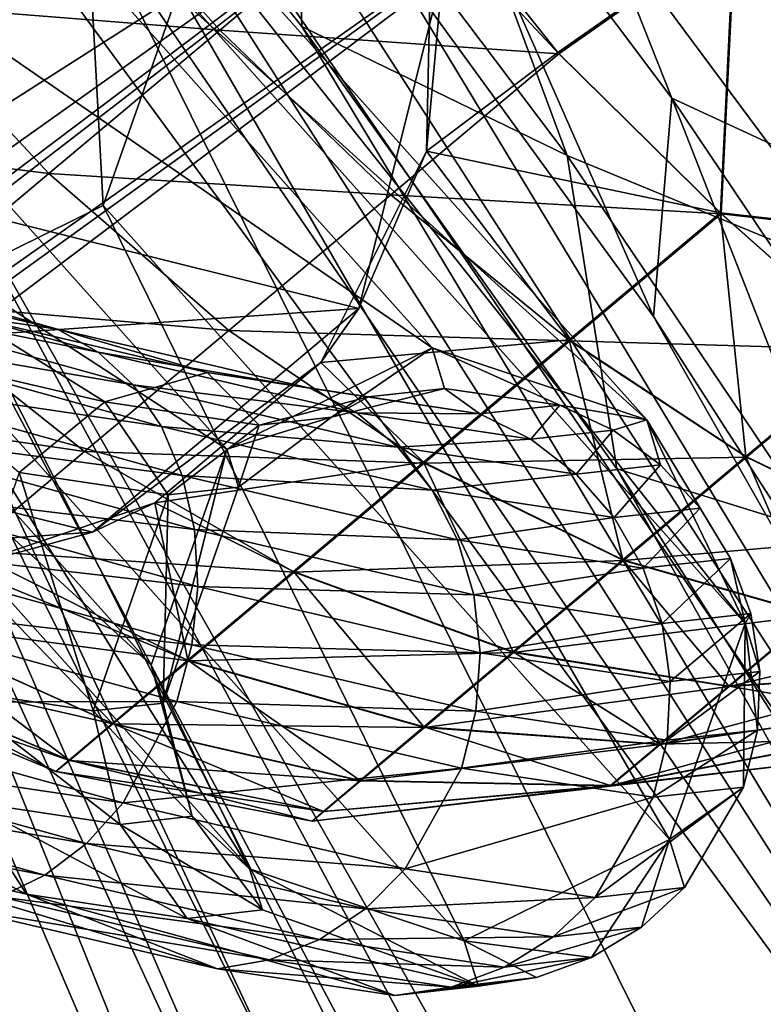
# Model space of a CAD drawing. Header units: metres. Extents: x -904 to 0, y -908 to 0.
# Tile 109 of 142: x -104 to -88, y -154 to -133. Entities that reach past the tile are written whole.
import ezdxf

# ---------------------------------------------------------------- set-up
doc = ezdxf.new("R2010")
doc.units = ezdxf.units.M

msp = doc.modelspace()

# ---------------------------------------------------------------- linework, layer by layer
at = {"layer": 'None012311'}
for points in [[(-16.196362, -21.156561, 163.059708), (-96.99382, -123.247398, 163.059708), (-85.873306, -138.202621, 163.059708)], [(-13.196362, -21.156561, 160.059708), (-83.707397, -137.245895, 160.059708), (-95.050194, -121.951881, 160.059708)], [(-264.332214, -57.531643, 123.974747), (-243.170029, -56.729248, 123.995758), (-63.008152, -302.295593, 117.565376)], [(-63.008152, -302.295593, 117.565376), (-243.170029, -56.729248, 123.995758), (-222.050903, -58.298695, 123.954659)], [(-297.830109, -60.486073, 123.897385), (-264.332214, -57.531643, 123.974747), (-63.008152, -302.295593, 117.565376)], [(-222.050903, -58.298695, 123.954659), (-201.240021, -62.22023, 123.851974), (-63.008152, -302.295593, 117.565376)], [(-242.291733, -59.376686, 126.92746), (-262.718689, -60.035652, 126.910202), (-65.261642, -300.990356, 120.600586)], [(-65.261642, -300.990356, 120.600586), (-221.537735, -60.995937, 126.885056), (-242.291733, -59.376686, 126.92746)], [(-262.718689, -60.035652, 126.910202), (-296.668427, -62.81105, 126.837532), (-65.261642, -300.990356, 120.600586)], [(-63.008152, -302.295593, 117.565376), (-331.364288, -63.040817, 123.830482), (-297.830109, -60.486073, 123.897385)], [(-201.261032, -64.869583, 126.783623), (-221.537735, -60.995937, 126.885056), (-65.261642, -300.990356, 120.600586)], [(-201.240021, -62.22023, 123.851974), (-180.998627, -68.444519, 123.68898), (-63.008152, -302.295593, 117.565376)], [(-65.261642, -300.990356, 120.600586), (-296.668427, -62.81105, 126.837532), (-330.762848, -65.236298, 126.774025)], [(-398.51358, -66.948952, 123.728142), (-331.364288, -63.040817, 123.830482), (-63.008152, -302.295593, 117.565376)], [(-181.641327, -70.920166, 126.625183), (-201.261032, -64.869583, 126.783623), (-65.261642, -300.990356, 120.600586)], [(-399.362701, -68.982285, 126.675926), (-65.261642, -300.990356, 120.600586), (-330.762848, -65.236298, 126.774025)], [(-465.701691, -69.252586, 123.667824), (-398.51358, -66.948952, 123.728142), (-69.298546, -367.238312, 115.864792)], [(-398.51358, -66.948952, 123.728142), (-66.409767, -334.739563, 116.715805), (-69.298546, -367.238312, 115.864792)], [(-66.409767, -334.739563, 116.715805), (-398.51358, -66.948952, 123.728142), (-63.008152, -302.295593, 117.565376)], [(-63.008152, -302.295593, 117.565376), (-180.998627, -68.444519, 123.68898), (-161.580826, -76.893288, 123.467743)], [(-71.333969, -367.13382, 118.868553), (-399.362701, -68.982285, 126.675926), (-465.757965, -71.129059, 126.619713)], [(-71.333969, -367.13382, 118.868553), (-68.556686, -334.277802, 119.72892), (-399.362701, -68.982285, 126.675926)], [(-68.556686, -334.277802, 119.72892), (-65.261642, -300.990356, 120.600586), (-399.362701, -68.982285, 126.675926)], [(-452.00235, -701.143799, 107.12117), (-465.701691, -69.252586, 123.667824), (-71.672775, -399.771973, 115.012871)], [(-465.701691, -69.252586, 123.667824), (-69.298546, -367.238312, 115.864792), (-71.672775, -399.771973, 115.012871)], [(-65.261642, -300.990356, 120.600586), (-171.608429, -74.965912, 126.519241), (-181.641327, -70.920166, 126.625183)], [(-73.59713, -399.498657, 118.021057), (-465.757965, -71.129059, 126.619713), (-452.00235, -703.006531, 110.073418)], [(-73.59713, -399.498657, 118.021057), (-71.333969, -367.13382, 118.868553), (-465.757965, -71.129059, 126.619713)], [(-162.537094, -79.228813, 126.407616), (-171.608429, -74.965912, 126.519241), (-65.261642, -300.990356, 120.600586)], [(-161.580826, -76.893288, 123.467743), (-143.23024, -87.460297, 123.19104), (-63.008152, -302.295593, 117.565376)], [(-153.423279, -84.138039, 126.27906), (-162.537094, -79.228813, 126.407616), (-65.261642, -300.990356, 120.600586)], [(-65.261642, -300.990356, 120.600586), (-144.563904, -89.568611, 126.136856), (-153.423279, -84.138039, 126.27906)], [(-143.23024, -87.460297, 123.19104), (-59.095226, -269.917725, 118.413223), (-63.008152, -302.295593, 117.565376)], [(-59.095226, -269.917725, 118.413223), (-143.23024, -87.460297, 123.19104), (-58.036373, -259.381531, 118.689117)], [(-143.23024, -87.460297, 123.19104), (-126.177071, -100.012726, 122.862343), (-58.036373, -259.381531, 118.689117)], [(-136.558075, -95.093575, 125.99218), (-144.563904, -89.568611, 126.136856), (-65.261642, -300.990356, 120.600586)], [(-61.531395, -267.970581, 121.46524), (-136.558075, -95.093575, 125.99218), (-65.261642, -300.990356, 120.600586)], [(-61.531395, -267.970581, 121.46524), (-60.591732, -257.774933, 121.732216), (-136.558075, -95.093575, 125.99218)], [(-60.591732, -257.774933, 121.732216), (-128.588287, -101.245392, 125.831093), (-136.558075, -95.093575, 125.99218)], [(-58.036373, -259.381531, 118.689117), (-126.177071, -100.012726, 122.862343), (-57.569096, -248.802612, 118.966141)], [(-126.177071, -100.012726, 122.862343), (-57.694866, -238.214127, 119.243408), (-57.569096, -248.802612, 118.966141)], [(-110.635124, -114.392876, 122.485779), (-59.722095, -217.14119, 119.795227), (-126.177071, -100.012726, 122.862343)], [(-59.722095, -217.14119, 119.795227), (-58.41328, -227.649277, 119.520058), (-126.177071, -100.012726, 122.862343)], [(-126.177071, -100.012726, 122.862343), (-58.41328, -227.649277, 119.520058), (-57.694866, -238.214127, 119.243408)], [(-128.588287, -101.245392, 125.831093), (-60.591732, -257.774933, 121.732216), (-121.076744, -107.717308, 125.661613)], [(-60.591732, -257.774933, 121.732216), (-60.209061, -247.536804, 122.000313), (-121.076744, -107.717308, 125.661613)], [(-121.076744, -107.717308, 125.661613), (-60.209061, -247.536804, 122.000313), (-60.39555, -237.075195, 122.274261)], [(-60.39555, -237.075195, 122.274261), (-61.154972, -226.743057, 122.544815), (-121.076744, -107.717308, 125.661613)], [(-61.154972, -226.743057, 122.544815), (-62.479103, -216.503357, 122.812958), (-121.076744, -107.717308, 125.661613)], [(-121.076744, -107.717308, 125.661613), (-62.479103, -216.503357, 122.812958), (-77.438309, -167.19873, 124.104042)], [(-77.438309, -167.19873, 124.104042), (-112.544655, -115.989105, 125.445015), (-121.076744, -107.717308, 125.661613)], [(-103.492546, -122.212746, 122.281013), (-74.915062, -166.593323, 121.118866), (-110.635124, -114.392876, 122.485779)], [(-74.915062, -166.593323, 121.118866), (-59.722095, -217.14119, 119.795227), (-110.635124, -114.392876, 122.485779)], [(-104.308945, -125.084732, 125.206833), (-112.544655, -115.989105, 125.445015), (-77.438309, -167.19873, 124.104042)], [(-90.172874, -134.252975, 140.885391), (-96.198807, -126.233208, 140.998566), (-95.050194, -121.951881, 160.059708)], [(-95.050194, -121.951881, 160.059708), (-83.707397, -137.245895, 160.059708), (-90.172874, -134.252975, 140.885391)], [(-103.492546, -122.212746, 122.281013), (-96.799194, -130.420166, 122.066093), (-74.915062, -166.593323, 121.118866)], [(-96.99382, -123.247398, 163.059708), (-98.372208, -127.632744, 144.108932), (-92.448761, -135.498718, 144.013687)], [(-85.873306, -138.202621, 163.059708), (-96.99382, -123.247398, 163.059708), (-92.448761, -135.498718, 144.013687)], [(-98.197342, -132.697006, 125.0075), (-104.308945, -125.084732, 125.206833), (-77.438309, -167.19873, 124.104042)], [(-98.372208, -127.632744, 144.108932), (-104.308945, -125.084732, 125.206833), (-98.197342, -132.697006, 125.0075)], [(-90.57605, -138.989334, 121.841705), (-96.799194, -130.420166, 122.066093), (-96.198807, -126.233208, 140.998566)], [(-90.57605, -138.989334, 121.841705), (-96.198807, -126.233208, 140.998566), (-90.172874, -134.252975, 140.885391)], [(-92.448761, -135.498718, 144.013687), (-98.372208, -127.632744, 144.108932), (-98.197342, -132.697006, 125.0075)], [(-96.799194, -130.420166, 122.066093), (-90.57605, -138.989334, 121.841705), (-74.915062, -166.593323, 121.118866)], [(-77.438309, -167.19873, 124.104042), (-91.371841, -142.287994, 124.756355), (-98.197342, -132.697006, 125.0075)], [(-92.448761, -135.498718, 144.013687), (-98.197342, -132.697006, 125.0075), (-91.371841, -142.287994, 124.756355)], [(-84.842606, -147.893387, 121.608543), (-90.57605, -138.989334, 121.841705), (-90.172874, -134.252975, 140.885391)], [(-83.707397, -137.245895, 160.059708), (-84.576172, -142.580032, 140.768463), (-90.172874, -134.252975, 140.885391)], [(-90.172874, -134.252975, 140.885391), (-84.576172, -142.580032, 140.768463), (-84.842606, -147.893387, 121.608543)], [(-85.873306, -138.202621, 163.059708), (-92.448761, -135.498718, 144.013687), (-86.942543, -143.658783, 143.915939)], [(-86.942543, -143.658783, 143.915939), (-92.448761, -135.498718, 144.013687), (-91.371841, -142.287994, 124.756355)], [(-74.915062, -166.593323, 121.118866), (-90.57605, -138.989334, 121.841705), (-84.842606, -147.893387, 121.608543)], [(-87.197754, -148.85968, 124.584267), (-91.371841, -142.287994, 124.756355), (-77.438309, -167.19873, 124.104042)], [(-91.371841, -142.287994, 124.756355), (-87.197754, -148.85968, 124.584267), (-86.942543, -143.658783, 143.915939)]]:
    msp.add_3dface(points, dxfattribs=at)
at = {"layer": 'None012313'}
for points in [[(-112.116577, -128.11937, 1011.936401), (-107.659782, -125.92086, 1012.171631), (-95.375702, -139.662704, 907.865417)], [(-102.999138, -127.489098, 1012.927124), (-90.717056, -141.228699, 908.637939), (-107.659782, -125.92086, 1012.171631)], [(-90.717056, -141.228699, 908.637939), (-95.375702, -139.662704, 907.865417), (-107.659782, -125.92086, 1012.171631)], [(-102.999138, -127.489098, 1012.927124), (-107.659782, -125.92086, 1012.171631), (-106.963837, -138.780151, 1013.947754)], [(-102.507713, -136.582382, 1014.183044), (-102.999138, -127.489098, 1012.927124), (-106.963837, -138.780151, 1013.947754)], [(-100.865028, -131.90535, 1013.760315), (-88.582687, -145.645233, 909.468872), (-102.999138, -127.489098, 1012.927124)], [(-88.582687, -145.645233, 909.468872), (-90.717056, -141.228699, 908.637939), (-102.999138, -127.489098, 1012.927124)], [(-102.507713, -136.582382, 1014.183044), (-100.865028, -131.90535, 1013.760315), (-102.999138, -127.489098, 1012.927124)], [(-113.758537, -132.796646, 1012.359253), (-112.116577, -128.11937, 1011.936401), (-99.829399, -141.86467, 907.603943)], [(-99.829399, -141.86467, 907.603943), (-112.116577, -128.11937, 1011.936401), (-95.375702, -139.662704, 907.865417)], [(-102.507713, -136.582382, 1014.183044), (-90.223007, -150.324921, 909.871521), (-100.865028, -131.90535, 1013.760315)], [(-90.223007, -150.324921, 909.871521), (-88.582687, -145.645233, 909.468872), (-100.865028, -131.90535, 1013.760315)], [(-111.623749, -137.212555, 1013.192444), (-113.758537, -132.796646, 1012.359253), (-101.468994, -146.544601, 908.006653)], [(-101.468994, -146.544601, 908.006653), (-113.758537, -132.796646, 1012.359253), (-99.829399, -141.86467, 907.603943)], [(-106.963837, -138.780151, 1013.947754), (-94.676041, -152.526138, 909.610046), (-102.507713, -136.582382, 1014.183044)], [(-94.676041, -152.526138, 909.610046), (-90.223007, -150.324921, 909.871521), (-102.507713, -136.582382, 1014.183044)], [(-106.963837, -138.780151, 1013.947754), (-111.623749, -137.212555, 1013.192444), (-99.333946, -150.9608, 908.837708)], [(-99.333946, -150.9608, 908.837708), (-111.623749, -137.212555, 1013.192444), (-101.468994, -146.544601, 908.006653)], [(-103.495316, -139.259155, 869.268799), (-110.516815, -137.308472, 861.889893), (-105.452385, -138.980362, 870.857727)], [(-110.516815, -137.308472, 861.889893), (-103.495316, -139.259155, 869.268799), (-109.819603, -137.756668, 860.922058)], [(-103.495316, -139.259155, 869.268799), (-102.619865, -139.756882, 868.488098), (-109.819603, -137.756668, 860.922058)], [(-102.619865, -139.756882, 868.488098), (-109.229767, -138.42334, 860.010315), (-109.819603, -137.756668, 860.922058)], [(-102.619865, -139.756882, 868.488098), (-101.859024, -140.471008, 867.756836), (-109.229767, -138.42334, 860.010315)], [(-101.859024, -140.471008, 867.756836), (-108.769974, -139.282867, 859.189697), (-109.229767, -138.42334, 860.010315)], [(-94.676041, -152.526138, 909.610046), (-106.963837, -138.780151, 1013.947754), (-99.333946, -150.9608, 908.837708)], [(-102.469193, -140.839233, 880.200806), (-105.452385, -138.980362, 870.857727), (-107.432281, -139.677063, 872.281555)], [(-100.255516, -140.197906, 879.14209), (-103.495316, -139.259155, 869.268799), (-105.452385, -138.980362, 870.857727)], [(-100.255516, -140.197906, 879.14209), (-105.452385, -138.980362, 870.857727), (-102.469193, -140.839233, 880.200806)], [(-101.859024, -140.471008, 867.756836), (-101.242035, -141.374084, 867.103027), (-108.769974, -139.282867, 859.189697)], [(-101.242035, -141.374084, 867.103027), (-108.457893, -140.302246, 858.491699), (-108.769974, -139.282867, 859.189697)], [(-100.255516, -140.197906, 879.14209), (-98.024582, -140.541199, 877.985596), (-103.495316, -139.259155, 869.268799)], [(-98.024582, -140.541199, 877.985596), (-102.619865, -139.756882, 868.488098), (-103.495316, -139.259155, 869.268799)], [(-104.32859, -142.367523, 881.000732), (-102.469193, -140.839233, 880.200806), (-107.432281, -139.677063, 872.281555)], [(-98.024582, -140.541199, 877.985596), (-97.010117, -141.071533, 877.425903), (-102.619865, -139.756882, 868.488098)], [(-97.010117, -141.071533, 877.425903), (-101.859024, -140.471008, 867.756836), (-102.619865, -139.756882, 868.488098)], [(-99.829399, -141.86467, 907.603943), (-95.375702, -139.662704, 907.865417), (-97.554466, -141.170013, 898.275757)], [(-95.375702, -139.662704, 907.865417), (-95.106094, -140.5466, 898.053894), (-97.554466, -141.170013, 898.275757)], [(-95.106094, -140.5466, 898.053894), (-95.375702, -139.662704, 907.865417), (-92.601624, -140.909668, 897.886292)], [(-95.375702, -139.662704, 907.865417), (-90.717056, -141.228699, 908.637939), (-92.601624, -140.909668, 897.886292)], [(-99.1287, -141.344086, 888.991943), (-100.255516, -140.197906, 879.14209), (-102.469193, -140.839233, 880.200806)], [(-99.1287, -141.344086, 888.991943), (-96.756569, -140.727554, 888.339783), (-100.255516, -140.197906, 879.14209)], [(-96.756569, -140.727554, 888.339783), (-98.024582, -140.541199, 877.985596), (-100.255516, -140.197906, 879.14209)], [(-108.457893, -140.302246, 858.491699), (-101.242035, -141.374084, 867.103027), (-100.79261, -142.431396, 866.55188)], [(-100.79261, -142.431396, 866.55188), (-108.305519, -141.442261, 857.943176), (-108.457893, -140.302246, 858.491699)], [(-97.010117, -141.071533, 877.425903), (-96.116013, -141.816833, 876.907532), (-101.859024, -140.471008, 867.756836)], [(-96.116013, -141.816833, 876.907532), (-101.242035, -141.374084, 867.103027), (-101.859024, -140.471008, 867.756836)], [(-96.756569, -140.727554, 888.339783), (-94.3405, -141.09935, 887.664001), (-98.024582, -140.541199, 877.985596)], [(-94.3405, -141.09935, 887.664001), (-97.010117, -141.071533, 877.425903), (-98.024582, -140.541199, 877.985596)], [(-97.554466, -141.170013, 898.275757), (-95.106094, -140.5466, 898.053894), (-96.756569, -140.727554, 888.339783)], [(-95.106094, -140.5466, 898.053894), (-94.3405, -141.09935, 887.664001), (-96.756569, -140.727554, 888.339783)], [(-95.106094, -140.5466, 898.053894), (-92.601624, -140.909668, 897.886292), (-94.3405, -141.09935, 887.664001)], [(-101.095757, -142.855087, 889.521301), (-102.469193, -140.839233, 880.200806), (-104.32859, -142.367523, 881.000732)], [(-102.469193, -140.839233, 880.200806), (-101.095757, -142.855087, 889.521301), (-99.1287, -141.344086, 888.991943)], [(-97.554466, -141.170013, 898.275757), (-96.756569, -140.727554, 888.339783), (-99.1287, -141.344086, 888.991943)], [(-94.3405, -141.09935, 887.664001), (-93.232239, -141.643967, 887.349731), (-97.010117, -141.071533, 877.425903)], [(-93.232239, -141.643967, 887.349731), (-96.116013, -141.816833, 876.907532), (-97.010117, -141.071533, 877.425903)], [(-92.601624, -140.909668, 897.886292), (-93.232239, -141.643967, 887.349731), (-94.3405, -141.09935, 887.664001)], [(-91.448784, -141.449661, 897.831299), (-93.232239, -141.643967, 887.349731), (-92.601624, -140.909668, 897.886292)], [(-92.601624, -140.909668, 897.886292), (-90.717056, -141.228699, 908.637939), (-91.448784, -141.449661, 897.831299)], [(-99.829399, -141.86467, 907.603943), (-97.554466, -141.170013, 898.275757), (-99.573997, -142.685013, 898.518188)], [(-99.573997, -142.685013, 898.518188), (-97.554466, -141.170013, 898.275757), (-99.1287, -141.344086, 888.991943)], [(-90.717056, -141.228699, 908.637939), (-90.422333, -142.203949, 897.798584), (-91.448784, -141.449661, 897.831299)], [(-88.582687, -145.645233, 909.468872), (-88.900002, -144.232407, 897.804077), (-90.717056, -141.228699, 908.637939)], [(-88.900002, -144.232407, 897.804077), (-89.561714, -143.14357, 897.789429), (-90.717056, -141.228699, 908.637939)], [(-90.717056, -141.228699, 908.637939), (-89.561714, -143.14357, 897.789429), (-90.422333, -142.203949, 897.798584)], [(-100.528015, -143.602341, 866.124573), (-108.318703, -142.659149, 857.565186), (-108.305519, -141.442261, 857.943176)], [(-100.79261, -142.431396, 866.55188), (-100.528015, -143.602341, 866.124573), (-108.305519, -141.442261, 857.943176)], [(-95.376633, -142.748474, 876.450317), (-101.242035, -141.374084, 867.103027), (-96.116013, -141.816833, 876.907532)], [(-101.242035, -141.374084, 867.103027), (-95.376633, -142.748474, 876.450317), (-100.79261, -142.431396, 866.55188)], [(-101.095757, -142.855087, 889.521301), (-99.573997, -142.685013, 898.518188), (-99.1287, -141.344086, 888.991943)], [(-91.448784, -141.449661, 897.831299), (-92.248322, -142.402863, 887.067566), (-93.232239, -141.643967, 887.349731)], [(-91.448784, -141.449661, 897.831299), (-90.422333, -142.203949, 897.798584), (-92.248322, -142.402863, 887.067566)], [(-92.248322, -142.402863, 887.067566), (-96.116013, -141.816833, 876.907532), (-93.232239, -141.643967, 887.349731)], [(-101.468994, -146.544601, 908.006653), (-99.829399, -141.86467, 907.603943), (-101.208794, -147.366547, 898.919617)], [(-101.208794, -147.366547, 898.919617), (-99.829399, -141.86467, 907.603943), (-99.573997, -142.685013, 898.518188)], [(-92.248322, -142.402863, 887.067566), (-95.376633, -142.748474, 876.450317), (-96.116013, -141.816833, 876.907532)], [(-102.724052, -147.539185, 889.919983), (-104.32859, -142.367523, 881.000732), (-105.949287, -147.054749, 881.394653)], [(-102.724052, -147.539185, 889.919983), (-101.095757, -142.855087, 889.521301), (-104.32859, -142.367523, 881.000732)], [(-90.422333, -142.203949, 897.798584), (-91.426567, -143.346848, 886.828308), (-92.248322, -142.402863, 887.067566)], [(-89.561714, -143.14357, 897.789429), (-91.426567, -143.346848, 886.828308), (-90.422333, -142.203949, 897.798584)], [(-95.376633, -142.748474, 876.450317), (-94.820389, -143.830627, 876.071899), (-100.79261, -142.431396, 866.55188)], [(-94.820389, -143.830627, 876.071899), (-100.528015, -143.602341, 866.124573), (-100.79261, -142.431396, 866.55188)], [(-92.248322, -142.402863, 887.067566), (-91.426567, -143.346848, 886.828308), (-95.376633, -142.748474, 876.450317)], [(-108.496948, -143.906097, 857.372314), (-108.318703, -142.659149, 857.565186), (-100.458427, -144.841904, 865.837463)], [(-100.458427, -144.841904, 865.837463), (-108.318703, -142.659149, 857.565186), (-100.528015, -143.602341, 866.124573)], [(-99.573997, -142.685013, 898.518188), (-101.095757, -142.855087, 889.521301), (-101.208794, -147.366547, 898.919617)], [(-91.426567, -143.346848, 886.828308), (-94.820389, -143.830627, 876.071899), (-95.376633, -142.748474, 876.450317)], [(-101.095757, -142.855087, 889.521301), (-102.724052, -147.539185, 889.919983), (-101.208794, -147.366547, 898.919617)], [(-91.426567, -143.346848, 886.828308), (-89.561714, -143.14357, 897.789429), (-90.798546, -144.439651, 886.641235)], [(-89.561714, -143.14357, 897.789429), (-88.900002, -144.232407, 897.804077), (-90.798546, -144.439651, 886.641235)], [(-91.426567, -143.346848, 886.828308), (-90.798546, -144.439651, 886.641235), (-94.820389, -143.830627, 876.071899)], [(-100.458427, -144.841904, 865.837463), (-100.528015, -143.602341, 866.124573), (-94.468658, -145.021713, 875.786804)], [(-94.468658, -145.021713, 875.786804), (-100.528015, -143.602341, 866.124573), (-94.820389, -143.830627, 876.071899)], [(-90.798546, -144.439651, 886.641235), (-94.468658, -145.021713, 875.786804), (-94.820389, -143.830627, 876.071899)], [(-108.833389, -145.135223, 857.371887), (-108.496948, -143.906097, 857.372314), (-100.586517, -146.102448, 865.70166)], [(-100.586517, -146.102448, 865.70166), (-108.496948, -143.906097, 857.372314), (-100.458427, -144.841904, 865.837463)], [(-90.798546, -144.439651, 886.641235), (-88.900002, -144.232407, 897.804077), (-90.388397, -145.639282, 886.513428)], [(-88.900002, -144.232407, 897.804077), (-88.462624, -145.428619, 897.842041), (-90.388397, -145.639282, 886.513428)], [(-88.462624, -145.428619, 897.842041), (-88.900002, -144.232407, 897.804077), (-88.582687, -145.645233, 909.468872)], [(-90.798546, -144.439651, 886.641235), (-90.388397, -145.639282, 886.513428), (-94.468658, -145.021713, 875.786804)], [(-100.586517, -146.102448, 865.70166), (-100.458427, -144.841904, 865.837463), (-94.334946, -146.27597, 875.606018)], [(-94.334946, -146.27597, 875.606018), (-100.458427, -144.841904, 865.837463), (-94.468658, -145.021713, 875.786804)], [(-109.923599, -147.353531, 857.941162), (-108.833389, -145.135223, 857.371887), (-100.907364, -147.335526, 865.72229)], [(-100.907364, -147.335526, 865.72229), (-108.833389, -145.135223, 857.371887), (-100.586517, -146.102448, 865.70166)], [(-90.388397, -145.639282, 886.513428), (-94.334946, -146.27597, 875.606018), (-94.468658, -145.021713, 875.786804)], [(-90.388397, -145.639282, 886.513428), (-88.462624, -145.428619, 897.842041), (-90.211891, -146.899643, 886.44989)], [(-90.211891, -146.899643, 886.44989), (-88.462624, -145.428619, 897.842041), (-88.266388, -146.686218, 897.901917)], [(-88.266388, -146.686218, 897.901917), (-88.462624, -145.428619, 897.842041), (-88.582687, -145.645233, 909.468872)], [(-90.388397, -145.639282, 886.513428), (-90.211891, -146.899643, 886.44989), (-94.334946, -146.27597, 875.606018)], [(-90.223007, -150.324921, 909.871521), (-88.617958, -149.191818, 898.077209), (-88.582687, -145.645233, 909.468872)], [(-88.617958, -149.191818, 898.077209), (-88.31884, -147.956894, 897.981323), (-88.582687, -145.645233, 909.468872)], [(-88.582687, -145.645233, 909.468872), (-88.31884, -147.956894, 897.981323), (-88.266388, -146.686218, 897.901917)], [(-100.586517, -146.102448, 865.70166), (-94.424408, -147.545181, 875.536438), (-100.907364, -147.335526, 865.72229)], [(-94.424408, -147.545181, 875.536438), (-100.586517, -146.102448, 865.70166), (-94.334946, -146.27597, 875.606018)], [(-90.211891, -146.899643, 886.44989), (-94.424408, -147.545181, 875.536438), (-94.334946, -146.27597, 875.606018)], [(-99.333946, -150.9608, 908.837708), (-101.468994, -146.544601, 908.006653), (-100.575188, -149.820358, 899.017456)], [(-100.575188, -149.820358, 899.017456), (-101.468994, -146.544601, 908.006653), (-101.208794, -147.366547, 898.919617)], [(-90.275795, -148.172287, 886.453064), (-90.211891, -146.899643, 886.44989), (-88.266388, -146.686218, 897.901917)], [(-88.31884, -147.956894, 897.981323), (-90.275795, -148.172287, 886.453064), (-88.266388, -146.686218, 897.901917)], [(-102.137398, -149.999176, 889.728699), (-105.949287, -147.054749, 881.394653), (-105.463852, -149.500107, 880.928772)], [(-102.137398, -149.999176, 889.728699), (-102.724052, -147.539185, 889.919983), (-105.949287, -147.054749, 881.394653)], [(-94.424408, -147.545181, 875.536438), (-90.211891, -146.899643, 886.44989), (-90.275795, -148.172287, 886.453064)], [(-110.63546, -148.257477, 858.489014), (-109.923599, -147.353531, 857.941162), (-102.07106, -149.532654, 866.223938)], [(-109.923599, -147.353531, 857.941162), (-100.907364, -147.335526, 865.72229), (-102.07106, -149.532654, 866.223938)], [(-101.208794, -147.366547, 898.919617), (-102.724052, -147.539185, 889.919983), (-100.575188, -149.820358, 899.017456)], [(-102.07106, -149.532654, 866.223938), (-100.907364, -147.335526, 865.72229), (-94.733597, -148.780594, 875.58075)], [(-100.907364, -147.335526, 865.72229), (-94.424408, -147.545181, 875.536438), (-94.733597, -148.780594, 875.58075)], [(-102.724052, -147.539185, 889.919983), (-102.137398, -149.999176, 889.728699), (-100.575188, -149.820358, 899.017456)], [(-94.733597, -148.780594, 875.58075), (-94.424408, -147.545181, 875.536438), (-90.275795, -148.172287, 886.453064)], [(-90.275795, -148.172287, 886.453064), (-88.31884, -147.956894, 897.981323), (-90.57766, -149.40831, 886.522766)], [(-88.31884, -147.956894, 897.981323), (-88.617958, -149.191818, 898.077209), (-90.57766, -149.40831, 886.522766)], [(-111.423347, -148.976349, 859.186401), (-110.63546, -148.257477, 858.489014), (-102.869194, -150.412247, 866.685669)], [(-102.869194, -150.412247, 866.685669), (-110.63546, -148.257477, 858.489014), (-102.07106, -149.532654, 866.223938)], [(-109.345619, -150.30484, 871.790771), (-104.168221, -151.513885, 880.09314), (-110.412033, -148.344437, 872.995728)], [(-104.168221, -151.513885, 880.09314), (-105.463852, -149.500107, 880.928772), (-110.412033, -148.344437, 872.995728)], [(-90.57766, -149.40831, 886.522766), (-94.733597, -148.780594, 875.58075), (-90.275795, -148.172287, 886.453064)], [(-95.955643, -150.963196, 876), (-102.07106, -149.532654, 866.223938), (-94.733597, -148.780594, 875.58075)], [(-95.955643, -150.963196, 876), (-94.733597, -148.780594, 875.58075), (-90.57766, -149.40831, 886.522766)], [(-112.256981, -149.482544, 860.006592), (-111.423347, -148.976349, 859.186401), (-103.772362, -151.09877, 867.266052)], [(-103.772362, -151.09877, 867.266052), (-111.423347, -148.976349, 859.186401), (-102.869194, -150.412247, 866.685669)], [(-90.57766, -149.40831, 886.522766), (-88.617958, -149.191818, 898.077209), (-91.840179, -151.58374, 886.848633)], [(-88.617958, -149.191818, 898.077209), (-89.901192, -151.367752, 898.303284), (-91.840179, -151.58374, 886.848633)], [(-89.901192, -151.367752, 898.303284), (-88.617958, -149.191818, 898.077209), (-90.223007, -150.324921, 909.871521)], [(-91.840179, -151.58374, 886.848633), (-95.955643, -150.963196, 876), (-90.57766, -149.40831, 886.522766)], [(-104.74585, -151.565826, 867.94281), (-112.256981, -149.482544, 860.006592), (-103.772362, -151.09877, 867.266052)], [(-100.687622, -152.035965, 889.302368), (-102.137398, -149.999176, 889.728699), (-105.463852, -149.500107, 880.928772)], [(-104.168221, -151.513885, 880.09314), (-100.687622, -152.035965, 889.302368), (-105.463852, -149.500107, 880.928772)], [(-102.869194, -150.412247, 866.685669), (-102.07106, -149.532654, 866.223938), (-95.955643, -150.963196, 876)], [(-100.575188, -149.820358, 899.017456), (-102.137398, -149.999176, 889.728699), (-99.052849, -151.848816, 899.022888)], [(-99.052849, -151.848816, 899.022888), (-99.333946, -150.9608, 908.837708), (-100.575188, -149.820358, 899.017456)], [(-99.052849, -151.848816, 899.022888), (-102.137398, -149.999176, 889.728699), (-100.687622, -152.035965, 889.302368)], [(-105.752258, -151.795471, 868.68988), (-100.028717, -153.132813, 877.858582), (-109.345619, -150.30484, 871.790771)], [(-100.028717, -153.132813, 877.858582), (-104.168221, -151.513885, 880.09314), (-109.345619, -150.30484, 871.790771)], [(-103.772362, -151.09877, 867.266052), (-102.869194, -150.412247, 866.685669), (-96.821541, -151.826523, 876.358765)], [(-96.821541, -151.826523, 876.358765), (-102.869194, -150.412247, 866.685669), (-95.955643, -150.963196, 876)], [(-90.223007, -150.324921, 909.871521), (-94.676041, -152.526138, 909.610046), (-91.920715, -152.882751, 898.545715)], [(-90.835983, -152.225143, 898.424805), (-90.223007, -150.324921, 909.871521), (-91.920715, -152.882751, 898.545715)], [(-90.835983, -152.225143, 898.424805), (-89.901192, -151.367752, 898.303284), (-90.223007, -150.324921, 909.871521)], [(-103.772362, -151.09877, 867.266052), (-97.815048, -152.491501, 876.799866), (-104.74585, -151.565826, 867.94281)], [(-97.815048, -152.491501, 876.799866), (-103.772362, -151.09877, 867.266052), (-96.821541, -151.826523, 876.358765)], [(-94.676041, -152.526138, 909.610046), (-99.333946, -150.9608, 908.837708), (-94.369087, -153.506165, 898.767639)], [(-99.333946, -150.9608, 908.837708), (-99.052849, -151.848816, 899.022888), (-94.369087, -153.506165, 898.767639)], [(-96.821541, -151.826523, 876.358765), (-95.955643, -150.963196, 876), (-91.840179, -151.58374, 886.848633)], [(-105.752258, -151.795471, 868.68988), (-104.74585, -151.565826, 867.94281), (-98.89798, -152.932571, 877.306274)], [(-104.74585, -151.565826, 867.94281), (-97.815048, -152.491501, 876.799866), (-98.89798, -152.932571, 877.306274)], [(-100.028717, -153.132813, 877.858582), (-96.179375, -153.711273, 888.030151), (-104.168221, -151.513885, 880.09314)], [(-96.179375, -153.711273, 888.030151), (-100.687622, -152.035965, 889.302368), (-104.168221, -151.513885, 880.09314)], [(-92.752319, -152.439545, 887.092285), (-89.901192, -151.367752, 898.303284), (-90.835983, -152.225143, 898.424805)], [(-91.840179, -151.58374, 886.848633), (-89.901192, -151.367752, 898.303284), (-92.752319, -152.439545, 887.092285)], [(-92.752319, -152.439545, 887.092285), (-96.821541, -151.826523, 876.358765), (-91.840179, -151.58374, 886.848633)], [(-100.028717, -153.132813, 877.858582), (-105.752258, -151.795471, 868.68988), (-98.89798, -152.932571, 877.306274)], [(-94.369087, -153.506165, 898.767639), (-99.052849, -151.848816, 899.022888), (-100.687622, -152.035965, 889.302368)], [(-96.821541, -151.826523, 876.358765), (-92.752319, -152.439545, 887.092285), (-97.815048, -152.491501, 876.799866)], [(-96.179375, -153.711273, 888.030151), (-94.369087, -153.506165, 898.767639), (-100.687622, -152.035965, 889.302368)], [(-93.807243, -153.094742, 887.377991), (-92.752319, -152.439545, 887.092285), (-90.835983, -152.225143, 898.424805)], [(-91.920715, -152.882751, 898.545715), (-93.807243, -153.094742, 887.377991), (-90.835983, -152.225143, 898.424805)], [(-98.89798, -152.932571, 877.306274), (-97.815048, -152.491501, 876.799866), (-93.807243, -153.094742, 887.377991)], [(-97.815048, -152.491501, 876.799866), (-92.752319, -152.439545, 887.092285), (-93.807243, -153.094742, 887.377991)], [(-91.920715, -152.882751, 898.545715), (-94.676041, -152.526138, 909.610046), (-93.113701, -153.315292, 898.661499)], [(-94.676041, -152.526138, 909.610046), (-94.369087, -153.506165, 898.767639), (-93.113701, -153.315292, 898.661499)], [(-94.964417, -153.524155, 887.694641), (-100.028717, -153.132813, 877.858582), (-98.89798, -152.932571, 877.306274)], [(-98.89798, -152.932571, 877.306274), (-93.807243, -153.094742, 887.377991), (-94.964417, -153.524155, 887.694641)], [(-93.807243, -153.094742, 887.377991), (-91.920715, -152.882751, 898.545715), (-94.964417, -153.524155, 887.694641)], [(-94.964417, -153.524155, 887.694641), (-91.920715, -152.882751, 898.545715), (-93.113701, -153.315292, 898.661499)], [(-96.179375, -153.711273, 888.030151), (-100.028717, -153.132813, 877.858582), (-94.964417, -153.524155, 887.694641)], [(-93.113701, -153.315292, 898.661499), (-94.369087, -153.506165, 898.767639), (-96.179375, -153.711273, 888.030151)], [(-93.113701, -153.315292, 898.661499), (-96.179375, -153.711273, 888.030151), (-94.964417, -153.524155, 887.694641)]]:
    msp.add_3dface(points, dxfattribs=at)
at = {"layer": 'None012314'}
for points in [[(-98.515457, -115.3535, 1958.627197), (-153.790512, -157.00679, 1958.627197), (-152.569992, -157.898438, 1963.055176)], [(-153.790512, -157.00679, 1958.627197), (-98.515457, -115.3535, 1958.627197), (-97.193443, -117.107849, 1953.323853)], [(-98.515457, -115.3535, 1358.627197), (-153.790512, -157.00679, 1358.627197), (-152.569992, -157.898438, 1363.055176)], [(-153.790512, -157.00679, 1358.627197), (-98.515457, -115.3535, 1358.627197), (-97.193443, -117.107849, 1353.323853)], [(-97.193443, -117.107849, 1963.930542), (-98.515457, -115.3535, 1958.627197), (-152.569992, -157.898438, 1963.055176)], [(-97.193443, -117.107849, 1363.930542), (-98.515457, -115.3535, 1358.627197), (-152.569992, -157.898438, 1363.055176)], [(-151.971924, -158.385361, 1953.325195), (-153.790512, -157.00679, 1958.627197), (-97.193443, -117.107849, 1953.323853)], [(-151.971924, -158.385361, 1353.325195), (-153.790512, -157.00679, 1358.627197), (-97.193443, -117.107849, 1353.323853)], [(-97.193443, -117.107849, 1963.930542), (-152.569992, -157.898438, 1963.055176), (-150.5513, -159.689209, 1965.307983)], [(-97.193443, -117.107849, 1363.930542), (-152.569992, -157.898438, 1363.055176), (-150.5513, -159.689209, 1365.307983)], [(-151.971924, -158.385361, 1953.325195), (-97.193443, -117.107849, 1953.323853), (-94.001808, -121.343231, 1951.127197)], [(-151.971924, -158.385361, 1353.325195), (-97.193443, -117.107849, 1353.323853), (-94.001808, -121.343231, 1351.127197)], [(-94.001808, -121.343231, 1966.127197), (-97.193443, -117.107849, 1963.930542), (-150.5513, -159.689209, 1965.307983)], [(-94.001808, -121.343231, 1366.127197), (-97.193443, -117.107849, 1363.930542), (-150.5513, -159.689209, 1365.307983)], [(-148.308762, -162.267014, 1951.127197), (-151.971924, -158.385361, 1953.325195), (-94.001808, -121.343231, 1951.127197)], [(-148.308762, -162.267014, 1351.127197), (-151.971924, -158.385361, 1353.325195), (-94.001808, -121.343231, 1351.127197)], [(-94.001808, -121.343231, 1966.127197), (-150.5513, -159.689209, 1965.307983), (-148.309769, -162.265686, 1966.127197)], [(-94.001808, -121.343231, 1366.127197), (-150.5513, -159.689209, 1365.307983), (-148.309769, -162.265686, 1366.127197)], [(-146.445526, -165.139389, 1965.304443), (-94.001808, -121.343231, 1966.127197), (-148.309769, -162.265686, 1966.127197)], [(-146.445526, -165.139389, 1365.304443), (-94.001808, -121.343231, 1366.127197), (-148.309769, -162.265686, 1366.127197)], [(-148.308762, -162.267014, 1951.127197), (-94.001808, -121.343231, 1951.127197), (-90.810173, -125.578621, 1953.323853)], [(-148.308762, -162.267014, 1351.127197), (-94.001808, -121.343231, 1351.127197), (-90.810173, -125.578621, 1353.323853)], [(-90.810173, -125.578621, 1963.930542), (-94.001808, -121.343231, 1966.127197), (-146.445526, -165.139389, 1965.304443)], [(-90.810173, -125.578621, 1363.930542), (-94.001808, -121.343231, 1366.127197), (-146.445526, -165.139389, 1365.304443)], [(-145.587128, -166.858154, 1953.325195), (-148.308762, -162.267014, 1951.127197), (-90.810173, -125.578621, 1953.323853)], [(-145.587128, -166.858154, 1353.325195), (-148.308762, -162.267014, 1351.127197), (-90.810173, -125.578621, 1353.323853)], [(-145.279541, -167.577972, 1963.039795), (-90.810173, -125.578621, 1963.930542), (-146.445526, -165.139389, 1965.304443)], [(-145.279541, -167.577972, 1363.039795), (-90.810173, -125.578621, 1363.930542), (-146.445526, -165.139389, 1365.304443)], [(-145.587128, -166.858154, 1953.325195), (-90.810173, -125.578621, 1953.323853), (-89.488159, -127.33297, 1958.627197)], [(-145.587128, -166.858154, 1353.325195), (-90.810173, -125.578621, 1353.323853), (-89.488159, -127.33297, 1358.627197)], [(-89.488159, -127.33297, 1958.627197), (-90.810173, -125.578621, 1963.930542), (-145.279541, -167.577972, 1963.039795)], [(-89.488159, -127.33297, 1358.627197), (-90.810173, -125.578621, 1363.930542), (-145.279541, -167.577972, 1363.039795)], [(-144.763199, -168.986267, 1958.627197), (-145.587128, -166.858154, 1953.325195), (-89.488159, -127.33297, 1958.627197)], [(-144.763199, -168.986267, 1358.627197), (-145.587128, -166.858154, 1353.325195), (-89.488159, -127.33297, 1358.627197)], [(-144.763199, -168.986267, 1958.627197), (-89.488159, -127.33297, 1958.627197), (-145.279541, -167.577972, 1963.039795)], [(-144.763199, -168.986267, 1358.627197), (-89.488159, -127.33297, 1358.627197), (-145.279541, -167.577972, 1363.039795)]]:
    msp.add_3dface(points, dxfattribs=at)
at = {"layer": 'None012329'}
for points in [[(-113.255333, -101.465309, 1043.078369), (-111.905159, -103.074333, 1053.600708), (-77.901436, -143.59726, 1043.041016)], [(-113.255333, -101.465309, 1043.078369), (-77.901436, -143.59726, 1043.041016), (-111.914345, -103.063393, 1032.553101)], [(-77.901436, -143.59726, 1043.041016), (-79.251602, -141.988235, 1032.518677), (-111.914345, -103.063393, 1032.553101)], [(-111.914345, -103.063393, 1032.553101), (-79.251602, -141.988235, 1032.518677), (-108.086349, -107.625282, 1023.627441)], [(-111.905159, -103.074333, 1053.600708), (-79.242424, -141.999176, 1053.566284), (-77.901436, -143.59726, 1043.041016)], [(-79.242424, -141.999176, 1053.566284), (-111.905159, -103.074333, 1053.600708), (-83.070412, -137.437286, 1062.491943)], [(-111.905159, -103.074333, 1053.600708), (-108.069389, -107.6455, 1062.518311), (-83.070412, -137.437286, 1062.491943)], [(-79.251602, -141.988235, 1032.518677), (-83.087372, -137.417068, 1023.601074), (-108.086349, -107.625282, 1023.627441)], [(-108.086349, -107.625282, 1023.627441), (-83.087372, -137.417068, 1023.601074), (-102.354141, -114.456482, 1017.660156)], [(-83.070412, -137.437286, 1062.491943), (-108.069389, -107.6455, 1062.518311), (-88.802628, -130.606094, 1068.459229)], [(-83.087372, -137.417068, 1023.601074), (-88.824791, -130.579681, 1017.645874), (-102.354141, -114.456482, 1017.660156)], [(-117.658089, -125.885635, 1013.067566), (-95.141541, -131.499298, 1013.054871), (-119.482079, -133.201706, 1013.064575)], [(-107.095856, -132.216248, 1066.077026), (-99.975685, -132.775742, 1068.198608), (-103.321503, -129.051361, 1068.628906)], [(-99.975685, -132.775742, 1068.198608), (-96.119469, -129.541183, 1069.645752), (-103.321503, -129.051361, 1068.628906)], [(-92.624718, -133.289337, 1068.19519), (-96.119469, -129.541183, 1069.645752), (-99.975685, -132.775742, 1068.198608)], [(-92.624718, -133.289337, 1068.19519), (-88.802628, -130.606094, 1068.459229), (-96.119469, -129.541183, 1069.645752)], [(-95.496666, -135.40332, 1018.758423), (-95.373459, -129.832169, 1016.547363), (-92.646652, -133.263199, 1017.910522)], [(-95.141541, -131.499298, 1013.054871), (-95.373459, -129.832169, 1016.547363), (-95.496666, -135.40332, 1018.758423)], [(-95.373459, -129.832169, 1016.547363), (-88.824791, -130.579681, 1017.645874), (-92.646652, -133.263199, 1017.910522)], [(-88.824791, -130.579681, 1017.645874), (-89.12365, -136.739258, 1020.416382), (-92.646652, -133.263199, 1017.910522)], [(-88.802628, -130.606094, 1068.459229), (-92.624718, -133.289337, 1068.19519), (-89.103912, -136.762787, 1065.682617)], [(-88.824791, -130.579681, 1017.645874), (-83.087372, -137.417068, 1023.601074), (-89.12365, -136.739258, 1020.416382)], [(-83.070412, -137.437286, 1062.491943), (-88.802628, -130.606094, 1068.459229), (-89.103912, -136.762787, 1065.682617)], [(-95.141541, -131.499298, 1013.054871), (-96.965538, -138.815369, 1013.051819), (-119.482079, -133.201706, 1013.064575)], [(-96.965538, -138.815369, 1013.051819), (-95.141541, -131.499298, 1013.054871), (-95.496666, -135.40332, 1018.758423)], [(-103.687019, -135.887787, 1065.689453), (-107.095856, -132.216248, 1066.077026), (-110.465797, -135.040878, 1062.505127)], [(-99.975685, -132.775742, 1068.198608), (-107.095856, -132.216248, 1066.077026), (-103.687019, -135.887787, 1065.689453)], [(-96.271057, -136.347855, 1066.826782), (-99.975685, -132.775742, 1068.198608), (-103.687019, -135.887787, 1065.689453)], [(-92.624718, -133.289337, 1068.19519), (-99.975685, -132.775742, 1068.198608), (-96.271057, -136.347855, 1066.826782)], [(-119.482079, -133.201706, 1013.064575), (-96.965538, -138.815369, 1013.051819), (-116.657448, -140.192642, 1013.059692)], [(-89.103912, -136.762787, 1065.682617), (-92.624718, -133.289337, 1068.19519), (-96.271057, -136.347855, 1066.826782)], [(-92.646652, -133.263199, 1017.910522), (-89.12365, -136.739258, 1020.416382), (-95.496666, -135.40332, 1018.758423)], [(-110.465797, -135.040878, 1062.505127), (-107.00071, -138.665268, 1062.177124), (-103.687019, -135.887787, 1065.689453)], [(-95.496666, -135.40332, 1018.758423), (-92.405014, -139.49382, 1021.648193), (-97.784515, -139.980316, 1021.919373)], [(-96.965538, -138.815369, 1013.051819), (-95.496666, -135.40332, 1018.758423), (-97.784515, -139.980316, 1021.919373)], [(-89.12365, -136.739258, 1020.416382), (-92.405014, -139.49382, 1021.648193), (-95.496666, -135.40332, 1018.758423)], [(-107.00071, -138.665268, 1062.177124), (-99.780403, -139.290527, 1064.454102), (-103.687019, -135.887787, 1065.689453)], [(-103.687019, -135.887787, 1065.689453), (-99.780403, -139.290527, 1064.454102), (-96.271057, -136.347855, 1066.826782)], [(-99.780403, -139.290527, 1064.454102), (-92.386345, -139.516068, 1064.450806), (-96.271057, -136.347855, 1066.826782)], [(-96.271057, -136.347855, 1066.826782), (-92.386345, -139.516068, 1064.450806), (-89.103912, -136.762787, 1065.682617)], [(-88.569878, -142.018768, 1024.966431), (-92.405014, -139.49382, 1021.648193), (-89.12365, -136.739258, 1020.416382)], [(-92.386345, -139.516068, 1064.450806), (-85.781059, -139.711563, 1062.167358), (-89.103912, -136.762787, 1065.682617)], [(-83.087372, -137.417068, 1023.601074), (-85.797737, -139.691681, 1023.92572), (-89.12365, -136.739258, 1020.416382)], [(-89.12365, -136.739258, 1020.416382), (-85.797737, -139.691681, 1023.92572), (-88.569878, -142.018768, 1024.966431)], [(-89.103912, -136.762787, 1065.682617), (-85.781059, -139.711563, 1062.167358), (-83.070412, -137.437286, 1062.491943)], [(-109.693146, -140.920731, 1057.853394), (-102.913734, -141.91684, 1061.132935), (-107.00071, -138.665268, 1062.177124)], [(-107.00071, -138.665268, 1062.177124), (-102.913734, -141.91684, 1061.132935), (-99.780403, -139.290527, 1064.454102)], [(-96.965538, -138.815369, 1013.051819), (-102.741455, -143.662079, 1013.051819), (-116.657448, -140.192642, 1013.059692)], [(-102.741455, -143.662079, 1013.051819), (-96.965538, -138.815369, 1013.051819), (-97.784515, -139.980316, 1021.919373)], [(-102.913734, -141.91684, 1061.132935), (-95.545456, -142.165054, 1062.314941), (-99.780403, -139.290527, 1064.454102)], [(-95.545456, -142.165054, 1062.314941), (-92.386345, -139.516068, 1064.450806), (-99.780403, -139.290527, 1064.454102)], [(-92.405014, -139.49382, 1021.648193), (-95.562263, -142.145035, 1023.784058), (-97.784515, -139.980316, 1021.919373)], [(-95.562263, -142.145035, 1023.784058), (-92.405014, -139.49382, 1021.648193), (-91.237175, -144.25856, 1026.770752)], [(-88.554108, -142.037567, 1061.126587), (-92.386345, -139.516068, 1064.450806), (-95.545456, -142.165054, 1062.314941)], [(-92.405014, -139.49382, 1021.648193), (-88.569878, -142.018768, 1024.966431), (-91.237175, -144.25856, 1026.770752)], [(-88.554108, -142.037567, 1061.126587), (-85.781059, -139.711563, 1062.167358), (-92.386345, -139.516068, 1064.450806)], [(-85.797737, -139.691681, 1023.92572), (-85.032173, -143.716721, 1029.052368), (-88.569878, -142.018768, 1024.966431)], [(-85.019974, -143.731262, 1057.035767), (-85.781059, -139.711563, 1062.167358), (-88.554108, -142.037567, 1061.126587)], [(-102.741455, -143.662079, 1013.051819), (-97.784515, -139.980316, 1021.919373), (-101.388695, -143.025772, 1025.668213)], [(-97.784515, -139.980316, 1021.919373), (-95.562263, -142.145035, 1023.784058), (-101.388695, -143.025772, 1025.668213)], [(-116.657448, -140.192642, 1013.059692), (-102.741455, -143.662079, 1013.051819), (-110.263092, -144.188156, 1013.054871)], [(-102.913734, -141.91684, 1061.132935), (-109.693146, -140.920731, 1057.853394), (-105.459641, -144.049545, 1057.044556)], [(-98.366081, -144.529266, 1059.325195), (-102.913734, -141.91684, 1061.132935), (-105.459641, -144.049545, 1057.044556)], [(-95.545456, -142.165054, 1062.314941), (-102.913734, -141.91684, 1061.132935), (-98.366081, -144.529266, 1059.325195)], [(-95.562263, -142.145035, 1023.784058), (-98.38028, -144.512344, 1026.773804), (-101.388695, -143.025772, 1025.668213)], [(-93.617882, -146.258499, 1029.296509), (-98.38028, -144.512344, 1026.773804), (-95.562263, -142.145035, 1023.784058)], [(-91.222977, -144.275482, 1059.322266), (-95.545456, -142.165054, 1062.314941), (-98.366081, -144.529266, 1059.325195)], [(-95.562263, -142.145035, 1023.784058), (-91.237175, -144.25856, 1026.770752), (-93.617882, -146.258499, 1029.296509)], [(-91.222977, -144.275482, 1059.322266), (-88.554108, -142.037567, 1061.126587), (-95.545456, -142.165054, 1062.314941)], [(-91.237175, -144.25856, 1026.770752), (-88.569878, -142.018768, 1024.966431), (-87.096313, -145.450027, 1030.44873)], [(-91.222977, -144.275482, 1059.322266), (-85.019974, -143.731262, 1057.035767), (-88.554108, -142.037567, 1061.126587)], [(-88.569878, -142.018768, 1024.966431), (-85.032173, -143.716721, 1029.052368), (-87.096313, -145.450027, 1030.44873)], [(-105.576607, -144.436218, 1029.775879), (-101.388695, -143.025772, 1025.668213), (-100.668892, -146.436035, 1030.454102)], [(-105.576607, -144.436218, 1029.775879), (-102.741455, -143.662079, 1013.051819), (-101.388695, -143.025772, 1025.668213)], [(-101.388695, -143.025772, 1025.668213), (-98.38028, -144.512344, 1026.773804), (-100.668892, -146.436035, 1030.454102)], [(-110.263092, -144.188156, 1013.054871), (-102.741455, -143.662079, 1013.051819), (-105.576607, -144.436218, 1029.775879)], [(-91.222977, -144.275482, 1059.322266), (-87.085327, -145.46312, 1055.639404), (-85.019974, -143.731262, 1057.035767)], [(-105.459641, -144.049545, 1057.044556), (-107.27916, -145.572281, 1052.464722), (-100.657906, -146.449127, 1055.644775)], [(-105.459641, -144.049545, 1057.044556), (-100.657906, -146.449127, 1055.644775), (-98.366081, -144.529266, 1059.325195)], [(-98.366081, -144.529266, 1059.325195), (-93.605888, -146.272797, 1056.796509), (-91.222977, -144.275482, 1059.322266)], [(-91.237175, -144.25856, 1026.770752), (-88.938675, -146.997726, 1032.40332), (-93.617882, -146.258499, 1029.296509)], [(-93.605888, -146.272797, 1056.796509), (-87.085327, -145.46312, 1055.639404), (-91.222977, -144.275482, 1059.322266)], [(-91.237175, -144.25856, 1026.770752), (-87.096313, -145.450027, 1030.44873), (-88.938675, -146.997726, 1032.40332)], [(-107.287369, -145.5625, 1033.640991), (-105.576607, -144.436218, 1029.775879), (-102.30323, -147.811096, 1034.576904)], [(-105.576607, -144.436218, 1029.775879), (-100.668892, -146.436035, 1030.454102), (-102.30323, -147.811096, 1034.576904)], [(-98.38028, -144.512344, 1026.773804), (-95.551331, -147.883667, 1032.405762), (-100.668892, -146.436035, 1030.454102)], [(-95.551331, -147.883667, 1032.405762), (-98.38028, -144.512344, 1026.773804), (-93.617882, -146.258499, 1029.296509)], [(-100.657906, -146.449127, 1055.644775), (-93.605888, -146.272797, 1056.796509), (-98.366081, -144.529266, 1059.325195)], [(-103.24498, -148.605133, 1038.861206), (-108.333527, -146.444565, 1038.400146), (-107.287369, -145.5625, 1033.640991)], [(-108.329468, -146.449402, 1047.705444), (-102.295837, -147.819901, 1051.522095), (-107.27916, -145.572281, 1052.464722)], [(-102.30323, -147.811096, 1034.576904), (-103.24498, -148.605133, 1038.861206), (-107.287369, -145.5625, 1033.640991)], [(-107.27916, -145.572281, 1052.464722), (-102.295837, -147.819901, 1051.522095), (-100.657906, -146.449127, 1055.644775)], [(-93.605888, -146.272797, 1056.796509), (-88.929398, -147.008789, 1053.684814), (-87.085327, -145.46312, 1055.639404)], [(-87.096313, -145.450027, 1030.44873), (-84.628784, -146.715454, 1035.884644), (-88.938675, -146.997726, 1032.40332)], [(-88.929398, -147.008789, 1053.684814), (-83.382088, -145.683167, 1051.514893), (-87.085327, -145.46312, 1055.639404)], [(-88.929398, -147.008789, 1053.684814), (-84.622543, -146.7229, 1050.200073), (-83.382088, -145.683167, 1051.514893)], [(-103.537514, -148.854324, 1043.049438), (-108.658493, -146.721375, 1043.052856), (-108.333527, -146.444565, 1038.400146)], [(-103.24498, -148.605133, 1038.861206), (-103.537514, -148.854324, 1043.049438), (-108.333527, -146.444565, 1038.400146)], [(-102.30323, -147.811096, 1034.576904), (-100.668892, -146.436035, 1030.454102), (-96.932045, -149.045334, 1035.888794)], [(-100.668892, -146.436035, 1030.454102), (-95.551331, -147.883667, 1032.405762), (-96.932045, -149.045334, 1035.888794)], [(-100.657906, -146.449127, 1055.644775), (-95.542053, -147.89473, 1053.687256), (-93.605888, -146.272797, 1056.796509)], [(-90.434921, -148.255386, 1034.80957), (-95.551331, -147.883667, 1032.405762), (-93.617882, -146.258499, 1029.296509)], [(-95.542053, -147.89473, 1053.687256), (-88.929398, -147.008789, 1053.684814), (-93.605888, -146.272797, 1056.796509)], [(-93.617882, -146.258499, 1029.296509), (-88.938675, -146.997726, 1032.40332), (-90.434921, -148.255386, 1034.80957)], [(-108.658493, -146.721375, 1043.052856), (-103.241325, -148.609482, 1047.237793), (-108.329468, -146.449402, 1047.705444)], [(-108.329468, -146.449402, 1047.705444), (-103.241325, -148.609482, 1047.237793), (-102.295837, -147.819901, 1051.522095)], [(-100.657906, -146.449127, 1055.644775), (-102.295837, -147.819901, 1051.522095), (-95.542053, -147.89473, 1053.687256)], [(-108.658493, -146.721375, 1043.052856), (-103.537514, -148.854324, 1043.049438), (-103.241325, -148.609482, 1047.237793)], [(-90.427742, -148.263947, 1051.278687), (-85.63044, -147.567215, 1048.581543), (-84.622543, -146.7229, 1050.200073)], [(-90.427742, -148.263947, 1051.278687), (-84.622543, -146.7229, 1050.200073), (-88.929398, -147.008789, 1053.684814)], [(-88.938675, -146.997726, 1032.40332), (-84.628784, -146.715454, 1035.884644), (-85.635277, -147.561462, 1037.503174)], [(-95.542053, -147.89473, 1053.687256), (-90.427742, -148.263947, 1051.278687), (-88.929398, -147.008789, 1053.684814)], [(-88.938675, -146.997726, 1032.40332), (-85.635277, -147.561462, 1037.503174), (-90.434921, -148.255386, 1034.80957)], [(-90.427742, -148.263947, 1051.278687), (-91.498581, -149.160126, 1048.583252), (-85.63044, -147.567215, 1048.581543)], [(-91.498581, -149.160126, 1048.583252), (-86.350777, -148.170059, 1046.768433), (-85.63044, -147.567215, 1048.581543)], [(-90.434921, -148.255386, 1034.80957), (-85.635277, -147.561462, 1037.503174), (-86.354027, -148.166183, 1039.316284)], [(-97.727654, -149.716156, 1039.508179), (-103.24498, -148.605133, 1038.861206), (-102.30323, -147.811096, 1034.576904)], [(-103.241325, -148.609482, 1047.237793), (-96.925804, -149.05278, 1050.204224), (-102.295837, -147.819901, 1051.522095)], [(-96.932045, -149.045334, 1035.888794), (-97.727654, -149.716156, 1039.508179), (-102.30323, -147.811096, 1034.576904)], [(-102.295837, -147.819901, 1051.522095), (-96.925804, -149.05278, 1050.204224), (-95.542053, -147.89473, 1053.687256)], [(-95.551331, -147.883667, 1032.405762), (-91.503418, -149.154373, 1037.504883), (-96.932045, -149.045334, 1035.888794)], [(-95.542053, -147.89473, 1053.687256), (-96.925804, -149.05278, 1050.204224), (-90.427742, -148.263947, 1051.278687)], [(-91.503418, -149.154373, 1037.504883), (-95.551331, -147.883667, 1032.405762), (-90.434921, -148.255386, 1034.80957)], [(-96.925804, -149.05278, 1050.204224), (-91.498581, -149.160126, 1048.583252), (-90.427742, -148.263947, 1051.278687)], [(-86.896843, -148.624969, 1043.042358), (-91.503418, -149.154373, 1037.504883), (-86.354027, -148.166183, 1039.316284)], [(-86.354027, -148.166183, 1039.316284), (-91.503418, -149.154373, 1037.504883), (-90.434921, -148.255386, 1034.80957)], [(-86.350777, -148.170059, 1046.768433), (-91.498581, -149.160126, 1048.583252), (-86.896843, -148.624969, 1043.042358)], [(-97.974792, -149.926666, 1043.046509), (-103.537514, -148.854324, 1043.049438), (-103.24498, -148.605133, 1038.861206)], [(-103.537514, -148.854324, 1043.049438), (-97.724564, -149.719833, 1046.584839), (-103.241325, -148.609482, 1047.237793)], [(-97.727654, -149.716156, 1039.508179), (-97.974792, -149.926666, 1043.046509), (-103.24498, -148.605133, 1038.861206)], [(-103.241325, -148.609482, 1047.237793), (-97.724564, -149.719833, 1046.584839), (-96.925804, -149.05278, 1050.204224)], [(-91.498581, -149.160126, 1048.583252), (-97.974792, -149.926666, 1043.046509), (-86.896843, -148.624969, 1043.042358)], [(-86.896843, -148.624969, 1043.042358), (-97.974792, -149.926666, 1043.046509), (-91.503418, -149.154373, 1037.504883)], [(-97.724564, -149.719833, 1046.584839), (-103.537514, -148.854324, 1043.049438), (-97.974792, -149.926666, 1043.046509)], [(-91.503418, -149.154373, 1037.504883), (-97.974792, -149.926666, 1043.046509), (-97.727654, -149.716156, 1039.508179)], [(-91.498581, -149.160126, 1048.583252), (-97.724564, -149.719833, 1046.584839), (-97.974792, -149.926666, 1043.046509)], [(-96.932045, -149.045334, 1035.888794), (-91.503418, -149.154373, 1037.504883), (-97.727654, -149.716156, 1039.508179)], [(-97.724564, -149.719833, 1046.584839), (-91.498581, -149.160126, 1048.583252), (-96.925804, -149.05278, 1050.204224)]]:
    msp.add_3dface(points, dxfattribs=at)

doc.saveas('drawing.dxf')
